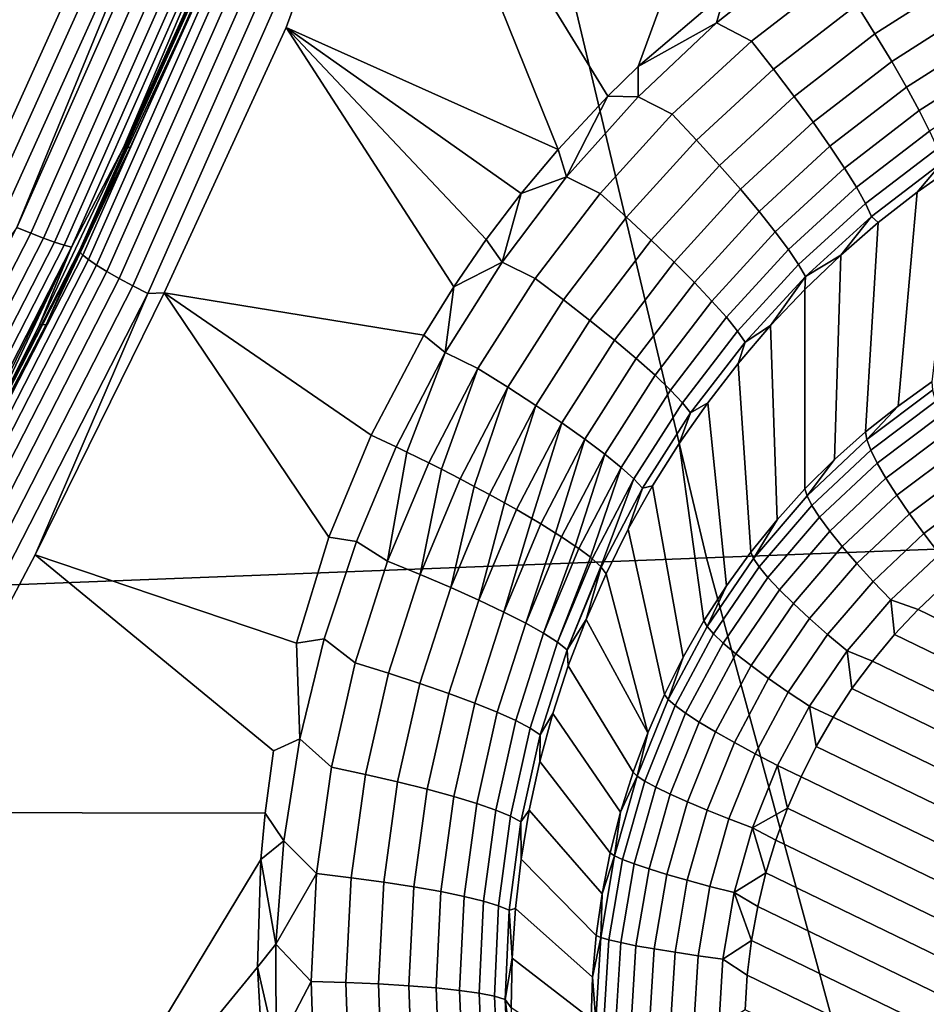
# Model space of a CAD drawing. Header units: metres. Extents: x -240 to 45, y -77 to 27.
# Tile 134 of 256: x -206.268 to -205.288, y -5.672 to -4.607. Entities that reach past the tile are written whole.
import ezdxf

# ---------------------------------------------------------------- set-up
doc = ezdxf.new("R2010")
doc.units = ezdxf.units.M
doc.layers.add('solid_102011X2', color=7, linetype='CONTINUOUS')

msp = doc.modelspace()

# ---------------------------------------------------------------- linework, layer by layer
at = {"layer": 'solid_102011X2'}
for points in [[(-206.096558, -4.31425, 269.583679), (-206.356461, -4.889122, 269.648468), (-206.269104, 0, 269.626678), (-206.096664, 4.31451, 269.583679)], [(-205.599106, -4.657687, 269.575256), (-205.632095, -4.689846, 269.580017), (-205.856232, -4.324182, 269.557098), (-205.436478, -4.213385, 269.531006)], [(-205.505051, -4.577071, 269.562378), (-205.599106, -4.657687, 269.575256), (-205.436478, -4.213385, 269.531006)], [(-206.019211, -4.262773, 269.578217), (-206.271301, -4.831621, 269.641052), (-206.065979, -4.331073, 269.582275)], [(-206.004013, -4.268335, 269.584747), (-206.256439, -4.837925, 269.647675), (-206.271301, -4.831621, 269.641052), (-206.019211, -4.262773, 269.578217)], [(-205.990005, -4.273136, 269.593964), (-206.242706, -4.843366, 269.656982), (-206.256439, -4.837925, 269.647675), (-206.004013, -4.268335, 269.584747)], [(-205.977615, -4.277027, 269.605621), (-206.230545, -4.847777, 269.668671), (-206.242706, -4.843366, 269.656982), (-205.990005, -4.273136, 269.593964)], [(-205.967209, -4.279892, 269.619324), (-206.220306, -4.851025, 269.682434), (-206.230545, -4.847777, 269.668671), (-205.977615, -4.277027, 269.605621)], [(-205.959106, -4.281642, 269.634674), (-206.212311, -4.853009, 269.697815), (-206.220306, -4.851025, 269.682434), (-205.967209, -4.279892, 269.619324)], [(-205.959106, -4.281642, 269.634674), (-206.155869, -4.745334, 269.701508), (-206.212311, -4.853009, 269.697815)], [(-205.949921, -4.284083, 269.661591), (-206.203308, -4.855802, 269.724945), (-205.977417, -4.356878, 269.687317)], [(-205.949722, -4.28604, 269.643311), (-206.203232, -4.858021, 269.706665), (-206.203308, -4.855802, 269.724945), (-205.949921, -4.284083, 269.661591)], [(-205.946411, -4.289226, 269.625488), (-206.200104, -4.861633, 269.688904), (-206.203232, -4.858021, 269.706665), (-205.949722, -4.28604, 269.643311)], [(-205.940079, -4.293533, 269.608765), (-206.194031, -4.866516, 269.672241), (-206.200104, -4.861633, 269.688904), (-205.946411, -4.289226, 269.625488)], [(-205.959106, -4.281642, 269.634674), (-206.06839, -4.551998, 269.679718), (-206.155869, -4.745334, 269.701508)], [(-205.930969, -4.298816, 269.593689), (-206.185242, -4.872504, 269.657227), (-206.194031, -4.866516, 269.672241), (-205.940079, -4.293533, 269.608765)], [(-205.919388, -4.304895, 269.58075), (-206.174011, -4.879395, 269.644409), (-206.185242, -4.872504, 269.657227), (-205.930969, -4.298816, 269.593689)], [(-205.905701, -4.311566, 269.570435), (-206.160721, -4.886956, 269.634186), (-206.174011, -4.879395, 269.644409), (-205.919388, -4.304895, 269.58075)], [(-205.890396, -4.318602, 269.563049), (-206.145828, -4.894931, 269.626892), (-206.160721, -4.886956, 269.634186), (-205.905701, -4.311566, 269.570435)], [(-206.342514, -4.899939, 269.646545), (-206.356461, -4.889122, 269.648468), (-206.096558, -4.31425, 269.583679), (-206.082092, -4.324397, 269.581635)], [(-205.873978, -4.325765, 269.558838), (-206.129837, -4.90305, 269.622803), (-206.145828, -4.894931, 269.626892), (-205.890396, -4.318602, 269.563049)], [(-206.065979, -4.331073, 269.582275), (-206.326797, -4.907503, 269.647308), (-206.342514, -4.899939, 269.646545), (-206.082092, -4.324397, 269.581635)], [(-206.271301, -4.831621, 269.641052), (-206.326797, -4.907503, 269.647308), (-206.065979, -4.331073, 269.582275)], [(-206.129837, -4.90305, 269.622803), (-205.873978, -4.325765, 269.558838), (-205.980118, -4.615307, 269.588074), (-206.111984, -4.902565, 269.621094)], [(-205.873978, -4.325765, 269.558838), (-205.856232, -4.324182, 269.557098), (-205.685806, -4.747366, 269.588196), (-205.980118, -4.615307, 269.588074)], [(-205.632095, -4.689846, 269.580017), (-205.685806, -4.747366, 269.588196), (-205.856232, -4.324182, 269.557098)], [(-206.203308, -4.855802, 269.724945), (-206.061218, -4.551919, 269.708282), (-205.977417, -4.356878, 269.687317)], [(-204.128372, -4.500474, 322.313538), (-205.67717, -4.551639, 320.711212), (-205.525391, -5.189185, 320.590149), (-203.979279, -5.130848, 322.192963)], [(-205.249557, -4.562508, 269.510712), (-205.343063, -4.622376, 269.522247), (-205.362854, -4.590886, 269.536743), (-205.266556, -4.529201, 269.524689)], [(-205.422897, -4.53745, 269.552643), (-205.514557, -4.610357, 269.564911), (-205.505051, -4.577071, 269.562378)], [(-205.384003, -4.558377, 269.546204), (-205.476685, -4.630064, 269.558319), (-205.514557, -4.610357, 269.564911), (-205.422897, -4.53745, 269.552643)], [(-205.67717, -4.551639, 320.711212), (-207.211548, -4.60364, 319.108429), (-207.057144, -5.248481, 318.986847), (-205.525391, -5.189185, 320.590149)], [(-206.203308, -4.855802, 269.724945), (-206.148682, -4.745247, 269.730133), (-206.061218, -4.551919, 269.708282)], [(-206.061218, -4.551919, 269.708282), (-206.148682, -4.745247, 269.730133), (-206.155869, -4.745334, 269.701508), (-206.06839, -4.551998, 269.679718)], [(-205.362854, -4.590886, 269.536743), (-205.45285, -4.660487, 269.54834), (-205.476685, -4.630064, 269.558319), (-205.384003, -4.558377, 269.546204)], [(-205.2341, -4.594166, 269.491974), (-205.324982, -4.652291, 269.50296), (-205.343063, -4.622376, 269.522247), (-205.249557, -4.562508, 269.510712)], [(-205.514557, -4.610357, 269.564911), (-205.599106, -4.657687, 269.575256), (-205.505051, -4.577071, 269.562378)], [(-205.343063, -4.622376, 269.522247), (-205.430496, -4.689953, 269.533325), (-205.45285, -4.660487, 269.54834), (-205.362854, -4.590886, 269.536743)], [(-205.220474, -4.623614, 269.468719), (-205.308929, -4.6801, 269.479248), (-205.324982, -4.652291, 269.50296), (-205.2341, -4.594166, 269.491974)], [(-205.514557, -4.610357, 269.564911), (-205.599304, -4.69038, 269.576965), (-205.599106, -4.657687, 269.575256)], [(-205.476685, -4.630064, 269.558319), (-205.562332, -4.709169, 269.570221), (-205.599304, -4.69038, 269.576965), (-205.514557, -4.610357, 269.564911)], [(-205.798752, -4.895897, 269.607819), (-205.831284, -4.948372, 269.61441), (-206.111984, -4.902565, 269.621094), (-205.980118, -4.615307, 269.588074)], [(-205.763611, -4.844798, 269.601257), (-205.798752, -4.895897, 269.607819), (-205.980118, -4.615307, 269.588074)], [(-205.725876, -4.795169, 269.594696), (-205.763611, -4.844798, 269.601257), (-205.980118, -4.615307, 269.588074)], [(-205.685806, -4.747366, 269.588196), (-205.725876, -4.795169, 269.594696), (-205.980118, -4.615307, 269.588074)], [(-205.45285, -4.660487, 269.54834), (-205.536026, -4.737302, 269.559723), (-205.562332, -4.709169, 269.570221), (-205.476685, -4.630064, 269.558319)], [(-205.324982, -4.652291, 269.50296), (-205.410019, -4.717941, 269.51358), (-205.430496, -4.689953, 269.533325), (-205.343063, -4.622376, 269.522247)], [(-205.208893, -4.65033, 269.441406), (-205.295181, -4.705312, 269.451538), (-205.308929, -4.6801, 269.479248), (-205.220474, -4.623614, 269.468719)], [(-205.308929, -4.6801, 269.479248), (-205.391754, -4.743954, 269.48941), (-205.410019, -4.717941, 269.51358), (-205.324982, -4.652291, 269.50296)], [(-205.19957, -4.673842, 269.410522), (-205.283981, -4.72748, 269.420288), (-205.295181, -4.705312, 269.451538), (-205.208893, -4.65033, 269.441406)], [(-205.599304, -4.69038, 269.576965), (-205.632095, -4.689846, 269.580017), (-205.599106, -4.657687, 269.575256)], [(-205.430496, -4.689953, 269.533325), (-205.511322, -4.764561, 269.54422), (-205.536026, -4.737302, 269.559723), (-205.45285, -4.660487, 269.54834)], [(-205.295181, -4.705312, 269.451538), (-205.376053, -4.767533, 269.461304), (-205.391754, -4.743954, 269.48941), (-205.308929, -4.6801, 269.479248)], [(-205.676666, -4.776875, 269.588959), (-205.685806, -4.747366, 269.588196), (-205.632095, -4.689846, 269.580017)], [(-205.599304, -4.69038, 269.576965), (-205.676666, -4.776875, 269.588959), (-205.632095, -4.689846, 269.580017)], [(-205.562332, -4.709169, 269.570221), (-205.640427, -4.795009, 269.582092), (-205.676666, -4.776875, 269.588959), (-205.599304, -4.69038, 269.576965)], [(-205.410019, -4.717941, 269.51358), (-205.488647, -4.790462, 269.524017), (-205.511322, -4.764561, 269.54422), (-205.430496, -4.689953, 269.533325)], [(-205.283981, -4.72748, 269.420288), (-205.36319, -4.78826, 269.429718), (-205.376053, -4.767533, 269.461304), (-205.295181, -4.705312, 269.451538)], [(-205.536026, -4.737302, 269.559723), (-205.611893, -4.820667, 269.571106), (-205.640427, -4.795009, 269.582092), (-205.562332, -4.709169, 269.570221)], [(-205.391754, -4.743954, 269.48941), (-205.468414, -4.814548, 269.499451), (-205.488647, -4.790462, 269.524017), (-205.410019, -4.717941, 269.51358)], [(-205.275543, -4.746211, 269.386078), (-205.353378, -4.805768, 269.395203), (-205.36319, -4.78826, 269.429718), (-205.283981, -4.72748, 269.420288)], [(-205.511322, -4.764561, 269.54422), (-205.585068, -4.845554, 269.555176), (-205.611893, -4.820667, 269.571106), (-205.536026, -4.737302, 269.559723)], [(-206.148682, -4.745247, 269.730133), (-206.239761, -4.936791, 269.75293), (-206.246964, -4.936886, 269.724213), (-206.155869, -4.745334, 269.701508)], [(-206.212311, -4.853009, 269.697815), (-206.155869, -4.745334, 269.701508), (-206.246964, -4.936886, 269.724213)], [(-206.203308, -4.855802, 269.724945), (-206.239761, -4.936791, 269.75293), (-206.148682, -4.745247, 269.730133)], [(-205.676666, -4.776875, 269.588959), (-205.725876, -4.795169, 269.594696), (-205.685806, -4.747366, 269.588196)], [(-205.376053, -4.767533, 269.461304), (-205.450958, -4.836391, 269.470978), (-205.468414, -4.814548, 269.499451), (-205.391754, -4.743954, 269.48941)], [(-205.269989, -4.761174, 269.349487), (-205.346802, -4.819746, 269.358398), (-205.353378, -4.805768, 269.395203), (-205.275543, -4.746211, 269.386078)], [(-205.488647, -4.790462, 269.524017), (-205.560425, -4.86923, 269.534546), (-205.585068, -4.845554, 269.555176), (-205.511322, -4.764561, 269.54422)], [(-205.36319, -4.78826, 269.429718), (-205.436615, -4.855606, 269.439056), (-205.450958, -4.836391, 269.470978), (-205.376053, -4.767533, 269.461304)], [(-205.346802, -4.819746, 269.358398), (-205.269989, -4.761174, 269.349487), (-205.297455, -4.793531, 269.315002), (-205.339569, -4.826523, 269.319916)], [(-205.253876, -4.762744, 269.310089), (-205.281418, -4.998899, 268.437378), (-205.318054, -5.024894, 268.444489), (-205.297455, -4.793531, 269.315002)], [(-205.269989, -4.761174, 269.349487), (-205.253876, -4.762744, 269.310089), (-205.297455, -4.793531, 269.315002)], [(-205.676666, -4.776875, 269.588959), (-205.746307, -4.869221, 269.601044), (-205.725876, -4.795169, 269.594696)], [(-205.640427, -4.795009, 269.582092), (-205.710617, -4.886918, 269.594055), (-205.746307, -4.869221, 269.601044), (-205.676666, -4.776875, 269.588959)], [(-205.468414, -4.814548, 269.499451), (-205.538406, -4.891276, 269.509583), (-205.560425, -4.86923, 269.534546), (-205.488647, -4.790462, 269.524017)], [(-205.353378, -4.805768, 269.395203), (-205.425613, -4.871851, 269.404297), (-205.436615, -4.855606, 269.439056), (-205.36319, -4.78826, 269.429718)], [(-205.746307, -4.869221, 269.601044), (-205.763611, -4.844798, 269.601257), (-205.725876, -4.795169, 269.594696)], [(-205.611893, -4.820667, 269.571106), (-205.680069, -4.909934, 269.582642), (-205.710617, -4.886918, 269.594055), (-205.640427, -4.795009, 269.582092)], [(-205.297455, -4.793531, 269.315002), (-205.318054, -5.024894, 268.444489), (-205.353226, -5.052868, 268.451447), (-205.339569, -4.826523, 269.319916)], [(-205.346802, -4.819746, 269.358398), (-205.418167, -4.88484, 269.36731), (-205.425613, -4.871851, 269.404297), (-205.353378, -4.805768, 269.395203)], [(-205.585068, -4.845554, 269.555176), (-205.651352, -4.932304, 269.566254), (-205.680069, -4.909934, 269.582642), (-205.611893, -4.820667, 269.571106)], [(-205.450958, -4.836391, 269.470978), (-205.519409, -4.911301, 269.480743), (-205.538406, -4.891276, 269.509583), (-205.468414, -4.814548, 269.499451)], [(-205.346802, -4.819746, 269.358398), (-205.380127, -4.861653, 269.324799), (-205.418167, -4.88484, 269.36731)], [(-205.346802, -4.819746, 269.358398), (-205.339569, -4.826523, 269.319916), (-205.380127, -4.861653, 269.324799)], [(-206.256439, -4.837925, 269.647675), (-206.539978, -5.39174, 269.718384), (-206.554474, -5.384714, 269.71167), (-206.271301, -4.831621, 269.641052)], [(-205.339569, -4.826523, 269.319916), (-205.353226, -5.052868, 268.451447), (-205.386841, -5.082741, 268.458221), (-205.380127, -4.861653, 269.324799)], [(-206.242706, -4.843366, 269.656982), (-206.526581, -5.397804, 269.727753), (-206.539978, -5.39174, 269.718384), (-206.256439, -4.837925, 269.647675)], [(-206.230545, -4.847777, 269.668671), (-206.514679, -5.402719, 269.739532), (-206.526581, -5.397804, 269.727753), (-206.242706, -4.843366, 269.656982)], [(-205.746307, -4.869221, 269.601044), (-205.798752, -4.895897, 269.607819), (-205.763611, -4.844798, 269.601257)], [(-205.560425, -4.86923, 269.534546), (-205.624954, -4.953631, 269.545258), (-205.651352, -4.932304, 269.566254), (-205.585068, -4.845554, 269.555176)], [(-205.436615, -4.855606, 269.439056), (-205.503754, -4.92895, 269.448547), (-205.519409, -4.911301, 269.480743), (-205.450958, -4.836391, 269.470978)], [(-206.220306, -4.851025, 269.682434), (-206.504623, -5.406338, 269.753326), (-206.514679, -5.402719, 269.739532), (-206.230545, -4.847777, 269.668671)], [(-206.212311, -4.853009, 269.697815), (-206.49675, -5.40855, 269.768738), (-206.504623, -5.406338, 269.753326), (-206.220306, -4.851025, 269.682434)], [(-206.212311, -4.853009, 269.697815), (-206.43988, -5.314343, 269.772339), (-206.49675, -5.40855, 269.768738)], [(-206.203232, -4.858021, 269.706665), (-206.488022, -5.414125, 269.777924), (-206.487976, -5.411654, 269.796143), (-206.203308, -4.855802, 269.724945)], [(-206.203308, -4.855802, 269.724945), (-206.487976, -5.411654, 269.796143), (-206.239761, -4.936791, 269.75293)], [(-206.212311, -4.853009, 269.697815), (-206.341644, -5.12658, 269.747833), (-206.43988, -5.314343, 269.772339)], [(-206.212311, -4.853009, 269.697815), (-206.246964, -4.936886, 269.724213), (-206.341644, -5.12658, 269.747833)], [(-205.425613, -4.871851, 269.404297), (-205.49173, -4.943911, 269.413544), (-205.503754, -4.92895, 269.448547), (-205.436615, -4.855606, 269.439056)], [(-206.200104, -4.861633, 269.688904), (-206.485107, -5.41815, 269.760193), (-206.488022, -5.414125, 269.777924), (-206.203232, -4.858021, 269.706665)], [(-206.194031, -4.866516, 269.672241), (-206.479324, -5.423591, 269.743591), (-206.485107, -5.41815, 269.760193), (-206.200104, -4.861633, 269.688904)], [(-206.185242, -4.872504, 269.657227), (-206.470886, -5.430264, 269.728699), (-206.479324, -5.423591, 269.743591), (-206.194031, -4.866516, 269.672241)], [(-205.380127, -4.861653, 269.324799), (-205.386841, -5.082741, 268.458221), (-205.418808, -5.114424, 268.464783), (-205.418961, -4.898791, 269.329742)], [(-205.418167, -4.88484, 269.36731), (-205.380127, -4.861653, 269.324799), (-205.418961, -4.898791, 269.329742)], [(-206.174011, -4.879395, 269.644409), (-206.460052, -5.437944, 269.715942), (-206.470886, -5.430264, 269.728699), (-206.185242, -4.872504, 269.657227)], [(-205.746307, -4.869221, 269.601044), (-205.807877, -4.966835, 269.613281), (-205.798752, -4.895897, 269.607819)], [(-205.710617, -4.886918, 269.594055), (-205.772522, -4.984278, 269.606232), (-205.807877, -4.966835, 269.613281), (-205.746307, -4.869221, 269.601044)], [(-205.538406, -4.891276, 269.509583), (-205.601364, -4.973537, 269.519928), (-205.624954, -4.953631, 269.545258), (-205.560425, -4.86923, 269.534546)], [(-205.418167, -4.88484, 269.36731), (-205.483536, -4.95592, 269.376373), (-205.49173, -4.943911, 269.413544), (-205.425613, -4.871851, 269.404297)], [(-206.160721, -4.886956, 269.634186), (-206.447205, -5.44637, 269.705841), (-206.460052, -5.437944, 269.715942), (-206.174011, -4.879395, 269.644409)], [(-206.145828, -4.894931, 269.626892), (-206.432785, -5.455258, 269.698669), (-206.447205, -5.44637, 269.705841), (-206.160721, -4.886956, 269.634186)], [(-205.680069, -4.909934, 269.582642), (-205.740204, -5.004501, 269.594391), (-205.772522, -4.984278, 269.606232), (-205.710617, -4.886918, 269.594055)], [(-205.418167, -4.88484, 269.36731), (-205.455963, -4.937857, 269.334747), (-205.483536, -4.95592, 269.376373)], [(-205.418167, -4.88484, 269.36731), (-205.418961, -4.898791, 269.329742), (-205.455963, -4.937857, 269.334747)], [(-206.129837, -4.90305, 269.622803), (-206.417267, -5.464306, 269.694702), (-206.432785, -5.455258, 269.698669), (-206.145828, -4.894931, 269.626892)], [(-205.807877, -4.966835, 269.613281), (-205.831284, -4.948372, 269.61441), (-205.798752, -4.895897, 269.607819)], [(-205.519409, -4.911301, 269.480743), (-205.580978, -4.991672, 269.490784), (-205.601364, -4.973537, 269.519928), (-205.538406, -4.891276, 269.509583)], [(-205.418961, -4.898791, 269.329742), (-205.418808, -5.114424, 268.464783), (-205.449005, -5.147824, 268.47113), (-205.455963, -4.937857, 269.334747)], [(-206.417267, -5.464306, 269.694702), (-206.129837, -4.90305, 269.622803), (-206.251709, -5.185751, 269.656036), (-206.39917, -5.464636, 269.692963)], [(-205.933716, -5.166901, 269.640656), (-205.969025, -5.281251, 269.653687), (-206.251709, -5.185751, 269.656036), (-206.111984, -4.902565, 269.621094)], [(-206.129837, -4.90305, 269.622803), (-206.111984, -4.902565, 269.621094), (-206.251709, -5.185751, 269.656036)], [(-205.888062, -5.056231, 269.627594), (-205.933716, -5.166901, 269.640656), (-206.111984, -4.902565, 269.621094)], [(-205.831284, -4.948372, 269.61441), (-205.888062, -5.056231, 269.627594), (-206.111984, -4.902565, 269.621094)], [(-205.651352, -4.932304, 269.566254), (-205.709808, -5.02422, 269.577667), (-205.740204, -5.004501, 269.594391), (-205.680069, -4.909934, 269.582642)], [(-205.503754, -4.92895, 269.448547), (-205.564194, -5.007712, 269.458344), (-205.580978, -4.991672, 269.490784), (-205.519409, -4.911301, 269.480743)], [(-205.49173, -4.943911, 269.413544), (-205.55127, -5.021374, 269.423126), (-205.564194, -5.007712, 269.458344), (-205.503754, -4.92895, 269.448547)], [(-206.487976, -5.411654, 269.796143), (-206.334427, -5.126479, 269.776581), (-206.239761, -4.936791, 269.75293)], [(-206.239761, -4.936791, 269.75293), (-206.334427, -5.126479, 269.776581), (-206.341644, -5.12658, 269.747833), (-206.246964, -4.936886, 269.724213)], [(-205.624954, -4.953631, 269.545258), (-205.681885, -5.043084, 269.556274), (-205.709808, -5.02422, 269.577667), (-205.651352, -4.932304, 269.566254)], [(-205.455963, -4.937857, 269.334747), (-205.449005, -5.147824, 268.47113), (-205.477386, -5.182844, 268.477203), (-205.491013, -4.978731, 269.339874)], [(-205.483536, -4.95592, 269.376373), (-205.455963, -4.937857, 269.334747), (-205.491013, -4.978731, 269.339874)], [(-205.807877, -4.966835, 269.613281), (-205.861069, -5.06908, 269.625732), (-205.888062, -5.056231, 269.627594), (-205.831284, -4.948372, 269.61441)], [(-205.483536, -4.95592, 269.376373), (-205.54245, -5.032417, 269.385803), (-205.55127, -5.021374, 269.423126), (-205.49173, -4.943911, 269.413544)], [(-205.601364, -4.973537, 269.519928), (-205.656891, -5.06076, 269.53064), (-205.681885, -5.043084, 269.556274), (-205.624954, -4.953631, 269.545258)], [(-205.54245, -5.032417, 269.385803), (-205.483536, -4.95592, 269.376373), (-205.491013, -4.978731, 269.339874), (-205.524048, -5.021314, 269.345093)], [(-205.807877, -4.966835, 269.613281), (-205.849533, -5.07468, 269.624023), (-205.861069, -5.06908, 269.625732)], [(-205.772522, -4.984278, 269.606232), (-205.825821, -5.086418, 269.618652), (-205.849533, -5.07468, 269.624023), (-205.807877, -4.966835, 269.613281)], [(-205.580978, -4.991672, 269.490784), (-205.635315, -5.076936, 269.501221), (-205.656891, -5.06076, 269.53064), (-205.601364, -4.973537, 269.519928)], [(-205.772522, -4.984278, 269.606232), (-205.812149, -5.093319, 269.61441), (-205.825821, -5.086418, 269.618652)], [(-205.740204, -5.004501, 269.594391), (-205.791977, -5.103713, 269.606476), (-205.812149, -5.093319, 269.61441), (-205.772522, -4.984278, 269.606232)], [(-205.491013, -4.978731, 269.339874), (-205.477386, -5.182844, 268.477203), (-205.50383, -5.219379, 268.483032), (-205.524048, -5.021314, 269.345093)], [(-205.564194, -5.007712, 269.458344), (-205.617508, -5.091324, 269.468536), (-205.635315, -5.076936, 269.501221), (-205.580978, -4.991672, 269.490784)], [(-205.740204, -5.004501, 269.594391), (-205.776672, -5.111767, 269.598999), (-205.791977, -5.103713, 269.606476)], [(-205.709808, -5.02422, 269.577667), (-205.760132, -5.120658, 269.589355), (-205.776672, -5.111767, 269.598999), (-205.740204, -5.004501, 269.594391)], [(-205.280716, -5.007902, 268.40976), (-205.3517, -5.061256, 268.423676), (-205.318054, -5.024894, 268.444489), (-205.281418, -4.998899, 268.437378)], [(-205.55127, -5.021374, 269.423126), (-205.603806, -5.10367, 269.433136), (-205.617508, -5.091324, 269.468536), (-205.564194, -5.007712, 269.458344)], [(-205.3517, -5.061256, 268.423676), (-205.280716, -5.007902, 268.40976), (-205.277618, -5.020094, 268.383514), (-205.347458, -5.072586, 268.397217)], [(-205.709808, -5.02422, 269.577667), (-205.743805, -5.129648, 269.578064), (-205.760132, -5.120658, 269.589355)], [(-205.681885, -5.043084, 269.556274), (-205.730865, -5.136954, 269.567657), (-205.743805, -5.129648, 269.578064), (-205.709808, -5.02422, 269.577667)], [(-205.54245, -5.032417, 269.385803), (-205.594437, -5.113756, 269.39566), (-205.603806, -5.10367, 269.433136), (-205.55127, -5.021374, 269.423126)], [(-205.524048, -5.021314, 269.345093), (-205.50383, -5.219379, 268.483032), (-205.528275, -5.257324, 268.488586), (-205.554932, -5.065482, 269.350464)], [(-205.54245, -5.032417, 269.385803), (-205.524048, -5.021314, 269.345093), (-205.554932, -5.065482, 269.350464)], [(-205.3517, -5.061256, 268.423676), (-205.353226, -5.052868, 268.451447), (-205.318054, -5.024894, 268.444489)], [(-205.347458, -5.072586, 268.397217), (-205.277618, -5.020094, 268.383514), (-205.272186, -5.035209, 268.359253), (-205.340561, -5.086606, 268.372681)], [(-205.594437, -5.113756, 269.39566), (-205.54245, -5.032417, 269.385803), (-205.554932, -5.065482, 269.350464), (-205.583618, -5.111122, 269.355988)], [(-205.340561, -5.086606, 268.372681), (-205.272186, -5.035209, 268.359253), (-205.264526, -5.052927, 268.337494), (-205.331177, -5.10302, 268.350555)], [(-205.681885, -5.043084, 269.556274), (-205.714249, -5.146596, 269.552094), (-205.730865, -5.136954, 269.567657)], [(-205.656891, -5.06076, 269.53064), (-205.704681, -5.152312, 269.541748), (-205.714249, -5.146596, 269.552094), (-205.681885, -5.043084, 269.556274)], [(-205.861069, -5.06908, 269.625732), (-205.904099, -5.171326, 269.637878), (-205.933716, -5.166901, 269.640656), (-205.888062, -5.056231, 269.627594)], [(-205.3517, -5.061256, 268.423676), (-205.416534, -5.122111, 268.436859), (-205.386841, -5.082741, 268.458221), (-205.353226, -5.052868, 268.451447)], [(-205.331177, -5.10302, 268.350555), (-205.264526, -5.052927, 268.337494), (-205.254807, -5.072873, 268.318695), (-205.319473, -5.121482, 268.33136)], [(-205.904099, -5.171326, 269.637878), (-205.861069, -5.06908, 269.625732), (-205.849533, -5.07468, 269.624023), (-205.870255, -5.19284, 269.631317)], [(-205.656891, -5.06076, 269.53064), (-205.688583, -5.162266, 269.521545), (-205.704681, -5.152312, 269.541748)], [(-205.635315, -5.076936, 269.501221), (-205.682053, -5.166461, 269.512054), (-205.688583, -5.162266, 269.521545), (-205.656891, -5.06076, 269.53064)], [(-205.554932, -5.065482, 269.350464), (-205.528275, -5.257324, 268.488586), (-205.550644, -5.296567, 268.493805), (-205.583618, -5.111122, 269.355988)], [(-205.416534, -5.122111, 268.436859), (-205.3517, -5.061256, 268.423676), (-205.347458, -5.072586, 268.397217), (-205.41124, -5.132455, 268.410187)], [(-205.849533, -5.07468, 269.624023), (-205.825821, -5.086418, 269.618652), (-205.870255, -5.19284, 269.631317)], [(-205.635315, -5.076936, 269.501221), (-205.667343, -5.176339, 269.487061), (-205.682053, -5.166461, 269.512054)], [(-205.617508, -5.091324, 269.468536), (-205.663361, -5.179149, 269.479156), (-205.667343, -5.176339, 269.487061), (-205.635315, -5.076936, 269.501221)], [(-205.41124, -5.132455, 268.410187), (-205.347458, -5.072586, 268.397217), (-205.340561, -5.086606, 268.372681), (-205.403015, -5.145226, 268.385376)], [(-205.319473, -5.121482, 268.33136), (-205.254807, -5.072873, 268.318695), (-205.243225, -5.094624, 268.303223), (-205.305725, -5.1416, 268.31546)], [(-205.812149, -5.093319, 269.61441), (-205.835129, -5.207081, 269.618805), (-205.870255, -5.19284, 269.631317), (-205.825821, -5.086418, 269.618652)], [(-205.416534, -5.122111, 268.436859), (-205.418808, -5.114424, 268.464783), (-205.386841, -5.082741, 268.458221)], [(-205.403015, -5.145226, 268.385376), (-205.340561, -5.086606, 268.372681), (-205.331177, -5.10302, 268.350555), (-205.392044, -5.160155, 268.362946)], [(-205.812149, -5.093319, 269.61441), (-205.791977, -5.103713, 269.606476), (-205.835129, -5.207081, 269.618805)], [(-205.617508, -5.091324, 269.468536), (-205.650955, -5.188525, 269.449402), (-205.663361, -5.179149, 269.479156)], [(-205.603806, -5.10367, 269.433136), (-205.648972, -5.190152, 269.443604), (-205.650955, -5.188525, 269.449402), (-205.617508, -5.091324, 269.468536)], [(-205.305725, -5.1416, 268.31546), (-205.243225, -5.094624, 268.303223), (-205.230042, -5.117722, 268.291412), (-205.290222, -5.16295, 268.303223)], [(-205.776672, -5.111767, 269.598999), (-205.802078, -5.221138, 269.601379), (-205.835129, -5.207081, 269.618805), (-205.791977, -5.103713, 269.606476)], [(-205.776672, -5.111767, 269.598999), (-205.760132, -5.120658, 269.589355), (-205.802078, -5.221138, 269.601379)], [(-205.603806, -5.10367, 269.433136), (-205.639771, -5.198578, 269.409271), (-205.648972, -5.190152, 269.443604)], [(-205.594437, -5.113756, 269.39566), (-205.639114, -5.199276, 269.406006), (-205.639771, -5.198578, 269.409271), (-205.603806, -5.10367, 269.433136)], [(-205.583618, -5.111122, 269.355988), (-205.550644, -5.296567, 268.493805), (-205.570877, -5.336992, 268.498749), (-205.609985, -5.158086, 269.361664)], [(-205.594437, -5.113756, 269.39566), (-205.583618, -5.111122, 269.355988), (-205.609985, -5.158086, 269.361664)], [(-205.392044, -5.160155, 268.362946), (-205.331177, -5.10302, 268.350555), (-205.319473, -5.121482, 268.33136), (-205.37854, -5.176924, 268.343353)], [(-205.743805, -5.129648, 269.578064), (-205.771683, -5.23476, 269.579376), (-205.802078, -5.221138, 269.601379), (-205.760132, -5.120658, 269.589355)], [(-205.639114, -5.199276, 269.406006), (-205.594437, -5.113756, 269.39566), (-205.609985, -5.158086, 269.361664), (-205.634003, -5.206286, 269.367493)], [(-205.416534, -5.122111, 268.436859), (-205.474457, -5.189753, 268.449127), (-205.449005, -5.147824, 268.47113), (-205.418808, -5.114424, 268.464783)], [(-205.474457, -5.189753, 268.449127), (-205.416534, -5.122111, 268.436859), (-205.41124, -5.132455, 268.410187), (-205.468216, -5.199002, 268.422272)], [(-205.37854, -5.176924, 268.343353), (-205.319473, -5.121482, 268.33136), (-205.305725, -5.1416, 268.31546), (-205.362808, -5.195179, 268.327057)], [(-205.290222, -5.16295, 268.303223), (-205.230042, -5.117722, 268.291412), (-205.21553, -5.141676, 268.283539), (-205.273285, -5.185078, 268.294861)], [(-205.743805, -5.129648, 269.578064), (-205.730865, -5.136954, 269.567657), (-205.771683, -5.23476, 269.579376)], [(-203.979279, -5.130848, 322.192963), (-205.525391, -5.189185, 320.590149), (-205.353897, -5.81867, 320.453339), (-203.810806, -5.75325, 322.056671)], [(-205.468216, -5.199002, 268.422272), (-205.41124, -5.132455, 268.410187), (-205.403015, -5.145226, 268.385376), (-205.458801, -5.210385, 268.397186)], [(-205.714249, -5.146596, 269.552094), (-205.744476, -5.247709, 269.553223), (-205.771683, -5.23476, 269.579376), (-205.730865, -5.136954, 269.567657)], [(-205.362808, -5.195179, 268.327057), (-205.305725, -5.1416, 268.31546), (-205.290222, -5.16295, 268.303223), (-205.345184, -5.214535, 268.314392)], [(-205.714249, -5.146596, 269.552094), (-205.704681, -5.152312, 269.541748), (-205.744476, -5.247709, 269.553223)], [(-205.688583, -5.162266, 269.521545), (-205.720932, -5.259753, 269.523315), (-205.744476, -5.247709, 269.553223), (-205.704681, -5.152312, 269.541748)], [(-205.474457, -5.189753, 268.449127), (-205.477386, -5.182844, 268.477203), (-205.449005, -5.147824, 268.47113)], [(-205.458801, -5.210385, 268.397186), (-205.403015, -5.145226, 268.385376), (-205.392044, -5.160155, 268.362946), (-205.446411, -5.223661, 268.374451)], [(-205.688583, -5.162266, 269.521545), (-205.682053, -5.166461, 269.512054), (-205.720932, -5.259753, 269.523315)], [(-205.609985, -5.158086, 269.361664), (-205.570877, -5.336992, 268.498749), (-205.588928, -5.37848, 268.503357), (-205.634003, -5.206286, 269.367493)], [(-205.446411, -5.223661, 268.374451), (-205.392044, -5.160155, 268.362946), (-205.37854, -5.176924, 268.343353), (-205.431305, -5.238549, 268.354553)], [(-205.345184, -5.214535, 268.314392), (-205.290222, -5.16295, 268.303223), (-205.273285, -5.185078, 268.294861), (-205.326019, -5.234581, 268.305603)], [(-205.904099, -5.171326, 269.637878), (-205.938843, -5.276781, 269.650055), (-205.969025, -5.281251, 269.653687), (-205.933716, -5.166901, 269.640656)], [(-205.904099, -5.171326, 269.637878), (-205.870255, -5.19284, 269.631317), (-205.905457, -5.302785, 269.644073), (-205.938843, -5.276781, 269.650055)], [(-205.667343, -5.176339, 269.487061), (-205.701492, -5.27068, 269.490204), (-205.720932, -5.259753, 269.523315), (-205.682053, -5.166461, 269.512054)], [(-205.993622, -5.397877, 269.666412), (-206.002914, -5.465394, 269.673492), (-206.39917, -5.464636, 269.692963), (-206.251709, -5.185751, 269.656036)], [(-205.965088, -5.384902, 269.66214), (-205.993622, -5.397877, 269.666412), (-206.251709, -5.185751, 269.656036), (-205.969025, -5.281251, 269.653687)], [(-205.667343, -5.176339, 269.487061), (-205.663361, -5.179149, 269.479156), (-205.701492, -5.27068, 269.490204)], [(-205.650955, -5.188525, 269.449402), (-205.686493, -5.280297, 269.454468), (-205.701492, -5.27068, 269.490204), (-205.663361, -5.179149, 269.479156)], [(-205.474457, -5.189753, 268.449127), (-205.524765, -5.263388, 268.460358), (-205.50383, -5.219379, 268.483032), (-205.477386, -5.182844, 268.477203)], [(-205.431305, -5.238549, 268.354553), (-205.37854, -5.176924, 268.343353), (-205.362808, -5.195179, 268.327057), (-205.413803, -5.254734, 268.337891)], [(-205.326019, -5.234581, 268.305603), (-205.273285, -5.185078, 268.294861), (-205.269211, -5.21929, 268.293396), (-205.296371, -5.244975, 268.29892)], [(-205.525391, -5.189185, 320.590149), (-207.057144, -5.248481, 318.986847), (-206.88266, -5.885174, 318.849426), (-205.353897, -5.81867, 320.453339)], [(-205.835129, -5.207081, 269.618805), (-205.869308, -5.313865, 269.631256), (-205.905457, -5.302785, 269.644073), (-205.870255, -5.19284, 269.631317)], [(-205.650955, -5.188525, 269.449402), (-205.648972, -5.190152, 269.443604), (-205.686493, -5.280297, 269.454468)], [(-205.639771, -5.198578, 269.409271), (-205.676178, -5.288433, 269.416779), (-205.686493, -5.280297, 269.454468), (-205.648972, -5.190152, 269.443604)], [(-205.524765, -5.263388, 268.460358), (-205.474457, -5.189753, 268.449127), (-205.468216, -5.199002, 268.422272), (-205.517715, -5.271446, 268.433319)], [(-205.413803, -5.254734, 268.337891), (-205.362808, -5.195179, 268.327057), (-205.345184, -5.214535, 268.314392), (-205.394272, -5.271873, 268.324799)], [(-205.802078, -5.221138, 269.601379), (-205.835281, -5.324927, 269.613556), (-205.869308, -5.313865, 269.631256), (-205.835129, -5.207081, 269.618805)], [(-205.639771, -5.198578, 269.409271), (-205.639114, -5.199276, 269.406006), (-205.676178, -5.288433, 269.416779)], [(-205.639114, -5.199276, 269.406006), (-205.65564, -5.255668, 269.373474), (-205.676178, -5.288433, 269.416779)], [(-205.639114, -5.199276, 269.406006), (-205.634003, -5.206286, 269.367493), (-205.65564, -5.255668, 269.373474)], [(-205.65564, -5.255668, 269.373474), (-205.634003, -5.206286, 269.367493), (-205.588928, -5.37848, 268.503357)], [(-205.517715, -5.271446, 268.433319), (-205.468216, -5.199002, 268.422272), (-205.458801, -5.210385, 268.397186), (-205.507278, -5.281318, 268.40802)], [(-205.507278, -5.281318, 268.40802), (-205.458801, -5.210385, 268.397186), (-205.446411, -5.223661, 268.374451), (-205.493652, -5.292795, 268.38501)], [(-205.394272, -5.271873, 268.324799), (-205.345184, -5.214535, 268.314392), (-205.326019, -5.234581, 268.305603), (-205.373138, -5.289605, 268.315582)], [(-205.771683, -5.23476, 269.579376), (-205.803955, -5.335777, 269.591309), (-205.835281, -5.324927, 269.613556), (-205.802078, -5.221138, 269.601379)], [(-205.524765, -5.263388, 268.460358), (-205.528275, -5.257324, 268.488586), (-205.50383, -5.219379, 268.483032)], [(-205.493652, -5.292795, 268.38501), (-205.446411, -5.223661, 268.374451), (-205.431305, -5.238549, 268.354553), (-205.477142, -5.305635, 268.364807)], [(-205.269211, -5.21929, 268.293396), (-204.209045, -5.733041, 268.135834), (-204.211487, -5.770709, 268.137665), (-205.296371, -5.244975, 268.29892)], [(-205.744476, -5.247709, 269.553223), (-205.775909, -5.346223, 269.564911), (-205.803955, -5.335777, 269.591309), (-205.771683, -5.23476, 269.579376)], [(-205.477142, -5.305635, 268.364807), (-205.431305, -5.238549, 268.354553), (-205.413803, -5.254734, 268.337891), (-205.458099, -5.319566, 268.347778)], [(-205.373138, -5.289605, 268.315582), (-205.326019, -5.234581, 268.305603), (-205.321915, -5.272138, 268.30423), (-205.345825, -5.300744, 268.309326)], [(-205.326019, -5.234581, 268.305603), (-205.296371, -5.244975, 268.29892), (-205.321915, -5.272138, 268.30423)], [(-205.720932, -5.259753, 269.523315), (-205.751617, -5.356079, 269.53479), (-205.775909, -5.346223, 269.564911), (-205.744476, -5.247709, 269.553223)], [(-205.296371, -5.244975, 268.29892), (-204.211487, -5.770709, 268.137665), (-204.216064, -5.808028, 268.139862), (-205.321915, -5.272138, 268.30423)], [(-205.701492, -5.27068, 269.490204), (-205.731537, -5.365171, 269.501526), (-205.751617, -5.356079, 269.53479), (-205.720932, -5.259753, 269.523315)], [(-205.676178, -5.288433, 269.416779), (-205.65564, -5.255668, 269.373474), (-205.674805, -5.306049, 269.379578)], [(-205.65564, -5.255668, 269.373474), (-205.588928, -5.37848, 268.503357), (-205.604721, -5.420913, 268.507629), (-205.674805, -5.306049, 269.379578)], [(-205.524765, -5.263388, 268.460358), (-205.566895, -5.342154, 268.470428), (-205.550644, -5.296567, 268.493805), (-205.528275, -5.257324, 268.488586)], [(-205.458099, -5.319566, 268.347778), (-205.413803, -5.254734, 268.337891), (-205.394272, -5.271873, 268.324799), (-205.43692, -5.334293, 268.33432)], [(-205.686493, -5.280297, 269.454468), (-205.716003, -5.373338, 269.465668), (-205.731537, -5.365171, 269.501526), (-205.701492, -5.27068, 269.490204)], [(-205.566895, -5.342154, 268.470428), (-205.524765, -5.263388, 268.460358), (-205.517715, -5.271446, 268.433319), (-205.559174, -5.348937, 268.443207)], [(-205.559174, -5.348937, 268.443207), (-205.517715, -5.271446, 268.433319), (-205.507278, -5.281318, 268.40802), (-205.547852, -5.357193, 268.417725)], [(-205.43692, -5.334293, 268.33432), (-205.394272, -5.271873, 268.324799), (-205.373138, -5.289605, 268.315582), (-205.414062, -5.349504, 268.324707)], [(-205.965088, -5.384902, 269.66214), (-205.969025, -5.281251, 269.653687), (-205.938843, -5.276781, 269.650055)], [(-205.938843, -5.276781, 269.650055), (-205.905457, -5.302785, 269.644073), (-205.931152, -5.415611, 269.656708), (-205.965088, -5.384902, 269.66214)], [(-205.676178, -5.288433, 269.416779), (-205.705292, -5.380436, 269.427887), (-205.716003, -5.373338, 269.465668), (-205.686493, -5.280297, 269.454468)], [(-205.547852, -5.357193, 268.417725), (-205.507278, -5.281318, 268.40802), (-205.493652, -5.292795, 268.38501), (-205.533203, -5.366746, 268.39447)], [(-205.321915, -5.272138, 268.30423), (-204.216064, -5.808028, 268.139862), (-204.222794, -5.844962, 268.142426), (-205.345825, -5.300744, 268.309326)], [(-205.705292, -5.380436, 269.427887), (-205.676178, -5.288433, 269.416779), (-205.674805, -5.306049, 269.379578), (-205.691452, -5.357327, 269.385773)], [(-205.533203, -5.366746, 268.39447), (-205.493652, -5.292795, 268.38501), (-205.477142, -5.305635, 268.364807), (-205.515533, -5.377395, 268.373962)], [(-205.414062, -5.349504, 268.324707), (-205.373138, -5.289605, 268.315582), (-205.36792, -5.330557, 268.314178), (-205.388214, -5.361516, 268.318756)], [(-205.373138, -5.289605, 268.315582), (-205.345825, -5.300744, 268.309326), (-205.36792, -5.330557, 268.314178)], [(-205.869308, -5.313865, 269.631256), (-205.894257, -5.423433, 269.643646), (-205.931152, -5.415611, 269.656708), (-205.905457, -5.302785, 269.644073)], [(-205.566895, -5.342154, 268.470428), (-205.570877, -5.336992, 268.498749), (-205.550644, -5.296567, 268.493805)], [(-205.345825, -5.300744, 268.309326), (-204.222794, -5.844962, 268.142426), (-204.231567, -5.881232, 268.145264), (-205.36792, -5.330557, 268.314178)], [(-205.835281, -5.324927, 269.613556), (-205.859482, -5.431406, 269.625732), (-205.894257, -5.423433, 269.643646), (-205.869308, -5.313865, 269.631256)], [(-205.674805, -5.306049, 269.379578), (-205.604721, -5.420913, 268.507629), (-205.61821, -5.464164, 268.511536), (-205.691452, -5.357327, 269.385773)], [(-205.515533, -5.377395, 268.373962), (-205.477142, -5.305635, 268.364807), (-205.458099, -5.319566, 268.347778), (-205.495193, -5.388915, 268.356628)], [(-205.803955, -5.335777, 269.591309), (-205.827469, -5.439386, 269.603271), (-205.859482, -5.431406, 269.625732), (-205.835281, -5.324927, 269.613556)], [(-205.495193, -5.388915, 268.356628), (-205.458099, -5.319566, 268.347778), (-205.43692, -5.334293, 268.33432), (-205.472641, -5.401062, 268.342865)], [(-205.775909, -5.346223, 269.564911), (-205.798767, -5.447233, 269.57666), (-205.827469, -5.439386, 269.603271), (-205.803955, -5.335777, 269.591309)], [(-205.472641, -5.401062, 268.342865), (-205.43692, -5.334293, 268.33432), (-205.414062, -5.349504, 268.324707), (-205.448334, -5.413578, 268.332916)], [(-205.36792, -5.330557, 268.314178), (-204.231567, -5.881232, 268.145264), (-204.242371, -5.916786, 268.148438), (-205.388214, -5.361516, 268.318756)], [(-205.751617, -5.356079, 269.53479), (-205.77388, -5.454809, 269.546387), (-205.798767, -5.447233, 269.57666), (-205.775909, -5.346223, 269.564911)], [(-205.566895, -5.342154, 268.470428), (-205.600342, -5.425127, 268.479218), (-205.588928, -5.37848, 268.503357), (-205.570877, -5.336992, 268.498749)], [(-205.600342, -5.425127, 268.479218), (-205.566895, -5.342154, 268.470428), (-205.559174, -5.348937, 268.443207), (-205.592072, -5.430567, 268.451843)], [(-205.731537, -5.365171, 269.501526), (-205.753281, -5.461977, 269.51297), (-205.77388, -5.454809, 269.546387), (-205.751617, -5.356079, 269.53479)], [(-205.592072, -5.430567, 268.451843), (-205.559174, -5.348937, 268.443207), (-205.547852, -5.357193, 268.417725), (-205.580078, -5.437119, 268.426178)], [(-205.448334, -5.413578, 268.332916), (-205.414062, -5.349504, 268.324707), (-205.406555, -5.393342, 268.323029), (-205.423004, -5.426098, 268.327026)], [(-205.414062, -5.349504, 268.324707), (-205.388214, -5.361516, 268.318756), (-205.406555, -5.393342, 268.323029)], [(-205.716003, -5.373338, 269.465668), (-205.737289, -5.468614, 269.47699), (-205.753281, -5.461977, 269.51297), (-205.731537, -5.365171, 269.501526)], [(-205.691452, -5.357327, 269.385773), (-205.61821, -5.464164, 268.511536), (-205.629364, -5.508108, 268.515106), (-205.705536, -5.409353, 269.392029)], [(-205.705292, -5.380436, 269.427887), (-205.691452, -5.357327, 269.385773), (-205.705536, -5.409353, 269.392029)], [(-205.580078, -5.437119, 268.426178), (-205.547852, -5.357193, 268.417725), (-205.533203, -5.366746, 268.39447), (-205.564606, -5.444646, 268.40271)], [(-205.564606, -5.444646, 268.40271), (-205.533203, -5.366746, 268.39447), (-205.515533, -5.377395, 268.373962), (-205.546005, -5.452988, 268.381958)], [(-205.388214, -5.361516, 268.318756), (-204.242371, -5.916786, 268.148438), (-204.255035, -5.951357, 268.151886), (-205.406555, -5.393342, 268.323029)], [(-205.705292, -5.380436, 269.427887), (-205.726212, -5.474599, 269.439117), (-205.737289, -5.468614, 269.47699), (-205.716003, -5.373338, 269.465668)], [(-205.546005, -5.452988, 268.381958), (-205.515533, -5.377395, 268.373962), (-205.495193, -5.388915, 268.356628), (-205.524643, -5.461968, 268.364349)], [(-205.965088, -5.384902, 269.66214), (-205.98262, -5.49516, 269.67392), (-206.002914, -5.465394, 269.673492), (-205.993622, -5.397877, 269.666412)], [(-205.965088, -5.384902, 269.66214), (-205.931152, -5.415611, 269.656708), (-205.947113, -5.530684, 269.668976), (-205.98262, -5.49516, 269.67392)], [(-205.726212, -5.474599, 269.439117), (-205.705292, -5.380436, 269.427887), (-205.705536, -5.409353, 269.392029), (-205.717026, -5.46199, 269.398315)], [(-205.600342, -5.425127, 268.479218), (-205.604721, -5.420913, 268.507629), (-205.588928, -5.37848, 268.503357)], [(-205.524643, -5.461968, 268.364349), (-205.495193, -5.388915, 268.356628), (-205.472641, -5.401062, 268.342865), (-205.500992, -5.471396, 268.350281)], [(-205.423004, -5.426098, 268.327026), (-205.406555, -5.393342, 268.323029), (-204.255035, -5.951357, 268.151886), (-204.269623, -5.985005, 268.155609)], [(-205.705536, -5.409353, 269.392029), (-205.629364, -5.508108, 268.515106), (-205.638153, -5.552615, 268.51828), (-205.717026, -5.46199, 269.398315)], [(-205.500992, -5.471396, 268.350281), (-205.472641, -5.401062, 268.342865), (-205.448334, -5.413578, 268.332916), (-205.47554, -5.481073, 268.340057)], [(-205.894257, -5.423433, 269.643646), (-205.909729, -5.535171, 269.655731), (-205.947113, -5.530684, 269.668976), (-205.931152, -5.415611, 269.656708)], [(-205.600342, -5.425127, 268.479218), (-205.61821, -5.464164, 268.511536), (-205.604721, -5.420913, 268.507629)], [(-205.47554, -5.481073, 268.340057), (-205.448334, -5.413578, 268.332916), (-205.437592, -5.459746, 268.33078)], [(-205.448334, -5.413578, 268.332916), (-205.423004, -5.426098, 268.327026), (-205.437592, -5.459746, 268.33078)], [(-205.859482, -5.431406, 269.625732), (-205.874481, -5.539965, 269.637604), (-205.909729, -5.535171, 269.655731), (-205.894257, -5.423433, 269.643646)], [(-205.827469, -5.439386, 269.603271), (-205.841995, -5.544982, 269.61496), (-205.874481, -5.539965, 269.637604), (-205.859482, -5.431406, 269.625732)], [(-205.62471, -5.511333, 268.486603), (-205.61821, -5.464164, 268.511536), (-205.600342, -5.425127, 268.479218)], [(-205.62471, -5.511333, 268.486603), (-205.600342, -5.425127, 268.479218), (-205.592072, -5.430567, 268.451843), (-205.616058, -5.515378, 268.459106)], [(-205.616058, -5.515378, 268.459106), (-205.592072, -5.430567, 268.451843), (-205.580078, -5.437119, 268.426178), (-205.603561, -5.520162, 268.433289)], [(-205.437592, -5.459746, 268.33078), (-205.423004, -5.426098, 268.327026), (-204.269623, -5.985005, 268.155609), (-204.286072, -6.017761, 268.159637)], [(-205.798767, -5.447233, 269.57666), (-205.812836, -5.550133, 269.588196), (-205.841995, -5.544982, 269.61496), (-205.827469, -5.439386, 269.603271)], [(-205.603561, -5.520162, 268.433289), (-205.580078, -5.437119, 268.426178), (-205.564606, -5.444646, 268.40271), (-205.587494, -5.525583, 268.409637)], [(-205.77388, -5.454809, 269.546387), (-205.787537, -5.555326, 269.55777), (-205.812836, -5.550133, 269.588196), (-205.798767, -5.447233, 269.57666)], [(-205.587494, -5.525583, 268.409637), (-205.564606, -5.444646, 268.40271), (-205.546005, -5.452988, 268.381958), (-205.568207, -5.531528, 268.388672)], [(-205.568207, -5.531528, 268.388672), (-205.546005, -5.452988, 268.381958), (-205.524643, -5.461968, 268.364349), (-205.546097, -5.537868, 268.37088)], [(-205.753281, -5.461977, 269.51297), (-205.766525, -5.56047, 269.5242), (-205.787537, -5.555326, 269.55777), (-205.77388, -5.454809, 269.546387)], [(-205.737289, -5.468614, 269.47699), (-205.750198, -5.565474, 269.488129), (-205.766525, -5.56047, 269.5242), (-205.753281, -5.461977, 269.51297)], [(-205.726212, -5.474599, 269.439117), (-205.717026, -5.46199, 269.398315), (-205.725891, -5.515093, 269.404572)], [(-205.717026, -5.46199, 269.398315), (-205.638153, -5.552615, 268.51828), (-205.644562, -5.597555, 268.521057), (-205.725891, -5.515093, 269.404572)], [(-205.546097, -5.537868, 268.37088), (-205.524643, -5.461968, 268.364349), (-205.500992, -5.471396, 268.350281), (-205.521652, -5.544472, 268.356567)], [(-205.47554, -5.481073, 268.340057), (-205.437592, -5.459746, 268.33078), (-205.450272, -5.494317, 268.334229)], [(-204.304413, -6.049587, 268.16391), (-205.450272, -5.494317, 268.334229), (-205.437592, -5.459746, 268.33078), (-204.286072, -6.017761, 268.159637)], [(-206.417267, -5.464306, 269.694702), (-206.39917, -5.464636, 269.692963), (-206.267258, -5.944389, 269.740326), (-206.554276, -5.739023, 269.73175)], [(-206.007538, -5.515295, 269.678528), (-206.267258, -5.944389, 269.740326), (-206.39917, -5.464636, 269.692963), (-206.002914, -5.465394, 269.673492)], [(-205.98262, -5.49516, 269.67392), (-206.007538, -5.515295, 269.678528), (-206.002914, -5.465394, 269.673492)], [(-205.726212, -5.474599, 269.439117), (-205.738815, -5.570249, 269.450165), (-205.750198, -5.565474, 269.488129), (-205.737289, -5.468614, 269.47699)], [(-205.62471, -5.511333, 268.486603), (-205.629364, -5.508108, 268.515106), (-205.61821, -5.464164, 268.511536)], [(-205.521652, -5.544472, 268.356567), (-205.500992, -5.471396, 268.350281), (-205.47554, -5.481073, 268.340057), (-205.495361, -5.551199, 268.346069)], [(-205.738815, -5.570249, 269.450165), (-205.726212, -5.474599, 269.439117), (-205.725891, -5.515093, 269.404572), (-205.732117, -5.568529, 269.410736)], [(-205.495361, -5.551199, 268.346069), (-205.47554, -5.481073, 268.340057), (-205.46106, -5.529871, 268.337402)], [(-205.47554, -5.481073, 268.340057), (-205.450272, -5.494317, 268.334229), (-205.46106, -5.529871, 268.337402)], [(-205.991226, -5.607, 269.68515), (-206.007538, -5.515295, 269.678528), (-205.98262, -5.49516, 269.67392)], [(-205.991226, -5.607, 269.68515), (-205.98262, -5.49516, 269.67392), (-205.947113, -5.530684, 269.668976)], [(-204.324707, -6.080545, 268.168488), (-205.46106, -5.529871, 268.337402), (-205.450272, -5.494317, 268.334229), (-204.304413, -6.049587, 268.16391)], [(-206.007538, -5.515295, 269.678528), (-206.011002, -5.632018, 269.689728), (-206.267258, -5.944389, 269.740326)], [(-205.991226, -5.607, 269.68515), (-206.011002, -5.632018, 269.689728), (-206.007538, -5.515295, 269.678528)], [(-205.725891, -5.515093, 269.404572), (-205.644562, -5.597555, 268.521057), (-205.648544, -5.642796, 268.523468), (-205.732117, -5.568529, 269.410736)], [(-205.639725, -5.599764, 268.492493), (-205.638153, -5.552615, 268.51828), (-205.62471, -5.511333, 268.486603)], [(-205.639725, -5.599764, 268.492493), (-205.62471, -5.511333, 268.486603), (-205.616058, -5.515378, 268.459106), (-205.630829, -5.602378, 268.464935)], [(-205.62471, -5.511333, 268.486603), (-205.638153, -5.552615, 268.51828), (-205.629364, -5.508108, 268.515106)], [(-205.630829, -5.602378, 268.464935), (-205.616058, -5.515378, 268.459106), (-205.603561, -5.520162, 268.433289), (-205.618011, -5.605347, 268.438965)], [(-205.618011, -5.605347, 268.438965), (-205.603561, -5.520162, 268.433289), (-205.587494, -5.525583, 268.409637), (-205.601593, -5.608608, 268.415192)], [(-205.601593, -5.608608, 268.415192), (-205.587494, -5.525583, 268.409637), (-205.568207, -5.531528, 268.388672), (-205.581879, -5.612092, 268.394073)], [(-205.991226, -5.607, 269.68515), (-205.947113, -5.530684, 269.668976), (-205.953079, -5.647324, 269.680603)], [(-205.909729, -5.535171, 269.655731), (-205.915497, -5.64841, 269.667175), (-205.953079, -5.647324, 269.680603), (-205.947113, -5.530684, 269.668976)], [(-205.874481, -5.539965, 269.637604), (-205.880035, -5.64995, 269.648926), (-205.915497, -5.64841, 269.667175), (-205.909729, -5.535171, 269.655731)], [(-205.581879, -5.612092, 268.394073), (-205.568207, -5.531528, 268.388672), (-205.546097, -5.537868, 268.37088), (-205.559326, -5.615726, 268.376068)], [(-205.559326, -5.615726, 268.376068), (-205.546097, -5.537868, 268.37088), (-205.521652, -5.544472, 268.356567), (-205.534378, -5.619433, 268.361572)], [(-205.495361, -5.551199, 268.346069), (-205.46106, -5.529871, 268.337402), (-205.469833, -5.566141, 268.34024)], [(-204.346802, -6.110359, 268.17334), (-205.469833, -5.566141, 268.34024), (-205.46106, -5.529871, 268.337402), (-204.324707, -6.080545, 268.168488)], [(-205.841995, -5.544982, 269.61496), (-205.847336, -5.651915, 269.626129), (-205.880035, -5.64995, 269.648926), (-205.874481, -5.539965, 269.637604)], [(-205.812836, -5.550133, 269.588196), (-205.817947, -5.654273, 269.599213), (-205.847336, -5.651915, 269.626129), (-205.841995, -5.544982, 269.61496)], [(-205.534378, -5.619433, 268.361572), (-205.521652, -5.544472, 268.356567), (-205.495361, -5.551199, 268.346069), (-205.507584, -5.623134, 268.350861)], [(-205.787537, -5.555326, 269.55777), (-205.792404, -5.65698, 269.568665), (-205.817947, -5.654273, 269.599213), (-205.812836, -5.550133, 269.588196)], [(-205.766525, -5.56047, 269.5242), (-205.771164, -5.659988, 269.535004), (-205.792404, -5.65698, 269.568665), (-205.787537, -5.555326, 269.55777)], [(-205.639725, -5.599764, 268.492493), (-205.644562, -5.597555, 268.521057), (-205.638153, -5.552615, 268.51828)], [(-205.507584, -5.623134, 268.350861), (-205.495361, -5.551199, 268.346069), (-205.476562, -5.603075, 268.342773)], [(-205.495361, -5.551199, 268.346069), (-205.469833, -5.566141, 268.34024), (-205.476562, -5.603075, 268.342773)], [(-205.750198, -5.565474, 269.488129), (-205.754593, -5.663246, 269.49884), (-205.771164, -5.659988, 269.535004), (-205.766525, -5.56047, 269.5242)], [(-205.738815, -5.570249, 269.450165), (-205.742996, -5.666694, 269.460785), (-205.754593, -5.663246, 269.49884), (-205.750198, -5.565474, 269.488129)], [(-205.738815, -5.570249, 269.450165), (-205.732117, -5.568529, 269.410736), (-205.735672, -5.622142, 269.416779)], [(-205.732117, -5.568529, 269.410736), (-205.648544, -5.642796, 268.523468), (-205.650101, -5.688204, 268.525482), (-205.735672, -5.622142, 269.416779)], [(-204.370712, -6.138965, 268.178436), (-205.476562, -5.603075, 268.342773), (-205.469833, -5.566141, 268.34024), (-204.346802, -6.110359, 268.17334)], [(-205.738815, -5.570249, 269.450165), (-205.735672, -5.622142, 269.416779), (-205.742996, -5.666694, 269.460785)], [(-205.639725, -5.599764, 268.492493), (-205.648544, -5.642796, 268.523468), (-205.644562, -5.597555, 268.521057)], [(-205.645203, -5.689381, 268.496857), (-205.648544, -5.642796, 268.523468), (-205.639725, -5.599764, 268.492493)], [(-205.645203, -5.689381, 268.496857), (-205.639725, -5.599764, 268.492493), (-205.630829, -5.602378, 268.464935), (-205.636215, -5.690545, 268.469208)], [(-205.990753, -5.719794, 269.695526), (-206.011002, -5.632018, 269.689728), (-205.991226, -5.607, 269.68515)], [(-205.990753, -5.719794, 269.695526), (-205.991226, -5.607, 269.68515), (-205.953079, -5.647324, 269.680603)], [(-205.636215, -5.690545, 268.469208), (-205.630829, -5.602378, 268.464935), (-205.618011, -5.605347, 268.438965), (-205.623291, -5.691674, 268.443176)], [(-205.623291, -5.691674, 268.443176), (-205.618011, -5.605347, 268.438965), (-205.601593, -5.608608, 268.415192), (-205.606735, -5.692747, 268.419281)], [(-205.606735, -5.692747, 268.419281), (-205.601593, -5.608608, 268.415192), (-205.581879, -5.612092, 268.394073), (-205.586884, -5.693738, 268.398041)], [(-205.586884, -5.693738, 268.398041), (-205.581879, -5.612092, 268.394073), (-205.559326, -5.615726, 268.376068), (-205.564148, -5.694629, 268.379883)], [(-205.507584, -5.623134, 268.350861), (-205.476562, -5.603075, 268.342773), (-205.48114, -5.640394, 268.345001)], [(-204.396255, -6.166128, 268.183746), (-205.48114, -5.640394, 268.345001), (-205.476562, -5.603075, 268.342773), (-204.370712, -6.138965, 268.178436)], [(-205.742996, -5.666694, 269.460785), (-205.735672, -5.622142, 269.416779), (-205.736603, -5.675802, 269.422607)], [(-205.735672, -5.622142, 269.416779), (-205.650101, -5.688204, 268.525482), (-205.649231, -5.733647, 268.527069), (-205.736603, -5.675802, 269.422607)], [(-205.564148, -5.694629, 268.379883), (-205.559326, -5.615726, 268.376068), (-205.534378, -5.619433, 268.361572), (-205.539017, -5.6954, 268.365234)], [(-205.539017, -5.6954, 268.365234), (-205.534378, -5.619433, 268.361572), (-205.507584, -5.623134, 268.350861), (-205.512039, -5.696034, 268.354401)], [(-205.512039, -5.696034, 268.354401), (-205.507584, -5.623134, 268.350861), (-205.48114, -5.640394, 268.345001), (-205.483582, -5.678062, 268.346832)], [(-206.011002, -5.632018, 269.689728), (-206.004547, -5.746952, 269.699646), (-206.267258, -5.944389, 269.740326)], [(-205.990753, -5.719794, 269.695526), (-206.004547, -5.746952, 269.699646), (-206.011002, -5.632018, 269.689728)], [(-205.645203, -5.689381, 268.496857), (-205.650101, -5.688204, 268.525482), (-205.648544, -5.642796, 268.523468)], [(-204.423416, -6.191813, 268.18927), (-205.483582, -5.678062, 268.346832), (-205.48114, -5.640394, 268.345001), (-204.396255, -6.166128, 268.183746)], [(-205.990753, -5.719794, 269.695526), (-205.953079, -5.647324, 269.680603), (-205.948868, -5.764764, 269.691162)], [(-205.915497, -5.64841, 269.667175), (-205.911392, -5.762404, 269.677643), (-205.948868, -5.764764, 269.691162), (-205.953079, -5.647324, 269.680603)], [(-205.880035, -5.64995, 269.648926), (-205.876007, -5.760629, 269.659271), (-205.911392, -5.762404, 269.677643), (-205.915497, -5.64841, 269.667175)], [(-205.847336, -5.651915, 269.626129), (-205.843323, -5.759469, 269.636353), (-205.876007, -5.760629, 269.659271), (-205.880035, -5.64995, 269.648926)], [(-205.817947, -5.654273, 269.599213), (-205.81395, -5.758944, 269.609344), (-205.843323, -5.759469, 269.636353), (-205.847336, -5.651915, 269.626129)], [(-205.792404, -5.65698, 269.568665), (-205.788376, -5.759064, 269.578674), (-205.81395, -5.758944, 269.609344), (-205.817947, -5.654273, 269.599213)], [(-205.771164, -5.659988, 269.535004), (-205.76709, -5.759827, 269.544952), (-205.788376, -5.759064, 269.578674), (-205.792404, -5.65698, 269.568665)], [(-205.754593, -5.663246, 269.49884), (-205.750427, -5.761219, 269.508698), (-205.76709, -5.759827, 269.544952), (-205.771164, -5.659988, 269.535004)], [(-205.742996, -5.666694, 269.460785), (-205.738708, -5.763216, 269.470581), (-205.750427, -5.761219, 269.508698), (-205.754593, -5.663246, 269.49884)], [(-205.742996, -5.666694, 269.460785), (-205.736603, -5.675802, 269.422607), (-205.734879, -5.729325, 269.428131)], [(-205.742996, -5.666694, 269.460785), (-205.734879, -5.729325, 269.428131), (-205.738708, -5.763216, 269.470581)]]:
    msp.add_3dface(points, dxfattribs=at)

doc.saveas('drawing.dxf')
